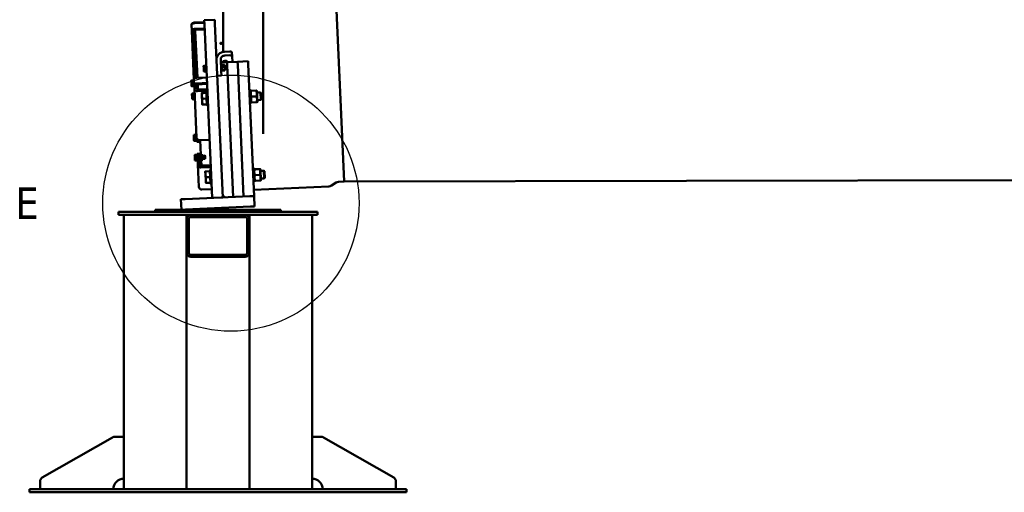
# Model space of a CAD drawing. Header units: millimetres. Extents: x 0 to 63075, y 0 to 44550.
# Tile 9 of 31: x 15312 to 20017, y 32440 to 34698. Entities that reach past the tile are written whole.
import ezdxf

# ---------------------------------------------------------------- set-up
doc = ezdxf.new("R2010")
doc.units = ezdxf.units.MM
doc.header["$LTSCALE"] = 75
doc.layers.add('Detail Boundary (ISO)', color=7, linetype='Continuous', lineweight=25)
doc.layers.add('Visible (ISO)', color=7, linetype='Continuous', lineweight=50)
doc.styles.add('Label Text (ISO)', font='tahoma.ttf')

# ---------------------------------------------------------------- blocks, each defined once
blk = doc.blocks.new('2dDetail1')
at = {"layer": 'Detail Boundary (ISO)'}
blk.add_circle((217.617, 450.95), 8.161, dxfattribs=at)
at = {"layer": 'Detail Boundary (ISO)', "insert": (203.884, 449.95), "char_height": 2, "attachment_point": 7, "style": 'Label Text (ISO)'}
blk.add_mtext('E', dxfattribs=at)

msp = doc.modelspace()

# ---------------------------------------------------------------- linework, layer by layer
at = {"layer": 'Visible (ISO)'}
for p, q in [((16284.5863, 40464.9146), (16284.5863, 34543.7009)), ((16474.5863, 40464.9146), (16474.5863, 34152.701)), ((16861.9936, 33924.4973), (16675.8186, 38065.3141)), ((16675.8186, 38065.3141), (16861.9936, 33924.4973)), ((16146.4626, 34684.3542), (16194.4141, 34686.5101)), ((16146.6325, 34680.5734), (16194.5841, 34682.7294)), ((16243.9605, 34697.7231), (16194.0109, 34695.4773)), ((16194.9092, 34675.4975), (16194.0109, 34695.4773)), ((16194.9092, 34675.4975), (16232.1892, 33846.3352)), ((16243.9605, 34697.7231), (16244.8588, 34677.7433)), ((16244.8588, 34677.7433), (16282.1387, 33848.5809)), ((16132.9611, 34672.9517), (16134.1669, 34646.132)), ((16134.1669, 34646.132), (16144.6694, 34412.5411)), ((16154.358, 34419.6917), (16144.1568, 34646.5811)), ((16195.7899, 34655.9097), (16147.8384, 34653.7537)), ((16196.0145, 34650.9147), (16148.063, 34648.7588)), ((16151.2356, 34644.9863), (16151.0712, 34648.6428)), ((16161.3378, 34420.2976), (16151.2356, 34644.9863)), ((16290.8925, 34544.4421), (16315.8673, 34545.565)), ((16326.8612, 34523.6844), (16326.047, 34541.7923)), ((16274.5764, 34462.0585), (16272.541, 34507.3281)), ((16277.3894, 34493.3037), (16303.1498, 34494.4619)), ((16316.6815, 34527.4572), (16291.7067, 34526.3343)), ((16303.1498, 34494.4619), (16353.0993, 34496.7077)), ((16303.1498, 34494.4619), (16303.8235, 34479.4771)), ((16303.8235, 34479.4771), (16303.1498, 34494.4619)), ((16326.8612, 34523.6844), (16328.1246, 34495.5848)), ((16353.0993, 34496.7077), (16403.0489, 34498.9535)), ((16353.0993, 34496.7077), (16353.7731, 34481.7228)), ((16353.7731, 34481.7228), (16353.0993, 34496.7077)), ((16403.0489, 34498.9535), (16403.7226, 34483.9686)), ((16157.3393, 34442.4383), (16160.3363, 34442.5731)), ((16190.8764, 34475.7605), (16191.2904, 34476.5582)), ((16190.8764, 34475.7605), (16190.9092, 34475.0302)), ((16190.9092, 34475.0302), (16191.3227, 34465.8333)), ((16191.3227, 34465.8333), (16191.8289, 34454.5757)), ((16191.8289, 34454.5757), (16191.9544, 34451.7847)), ((16199.993, 34477.8222), (16191.873, 34477.4571)), ((16191.9544, 34451.7847), (16192.4383, 34451.0273)), ((16200.2069, 34473.0647), (16192.0869, 34472.6997)), ((16200.82, 34459.4284), (16192.7, 34459.0633)), ((16201.2192, 34450.5494), (16193.0992, 34450.1844)), ((16199.993, 34477.8222), (16200.2069, 34473.0647)), ((16200.101, 34475.4194), (16200.9003, 34475.4554)), ((16200.2069, 34473.0647), (16200.82, 34459.4284)), ((16200.7653, 34478.4573), (16201.4809, 34479.2403)), ((16202.0454, 34449.9861), (16200.7653, 34478.4573)), ((16200.82, 34459.4284), (16201.2192, 34450.5494)), ((16201.1112, 34452.9521), (16201.9104, 34452.9881)), ((16201.4809, 34479.2403), (16203.7286, 34479.3413)), ((16201.4809, 34479.2403), (16202.8284, 34449.2706)), ((16202.0454, 34449.9861), (16202.8284, 34449.2706)), ((16202.8284, 34449.2706), (16205.0761, 34449.3716)), ((16275.9057, 34482.5865), (16273.658, 34482.4854)), ((16274.5764, 34462.0585), (16275.1733, 34448.7826)), ((16277.2532, 34452.6168), (16275.0054, 34452.5157)), ((16275.1733, 34448.7826), (16275.9326, 34431.8949)), ((16277.2532, 34452.6168), (16275.9057, 34482.5865)), ((16276.6886, 34481.8709), (16275.9057, 34482.5865)), ((16276.6886, 34481.8709), (16277.9687, 34453.3997)), ((16276.8234, 34478.874), (16277.6315, 34480.4314)), ((16277.9687, 34453.3997), (16277.2532, 34452.6168)), ((16277.834, 34456.3967), (16278.7787, 34454.9181)), ((16278.2191, 34481.3347), (16289.9975, 34481.8643)), ((16278.6192, 34472.4357), (16290.3977, 34472.9652)), ((16279.2321, 34458.8038), (16291.0106, 34459.3334)), ((16279.4449, 34454.0711), (16291.2233, 34454.6007)), ((16291.6084, 34479.5387), (16290.6638, 34481.0173)), ((16292.619, 34457.0614), (16291.6084, 34479.5387)), ((16291.7544, 34476.292), (16299.7194, 34476.6501)), ((16292.619, 34457.0614), (16291.8109, 34455.504)), ((16292.4731, 34460.3081), (16300.438, 34460.6662)), ((16300.438, 34460.6662), (16299.7194, 34476.6501)), ((16301.0002, 34475.4796), (16299.7194, 34476.6501)), ((16301.6087, 34461.947), (16300.438, 34460.6662)), ((16301.0002, 34475.4796), (16301.6087, 34461.947)), ((16303.8235, 34479.4771), (16332.0882, 33850.8267)), ((16332.0882, 33850.8267), (16303.8235, 34479.4771)), ((16353.7731, 34481.7228), (16382.0378, 33853.0725)), ((16382.0378, 33853.0725), (16353.7731, 34481.7228)), ((16403.7226, 34483.9686), (16431.9873, 33855.3183)), ((16131.9743, 34405.464), (16132.9, 34407.2478)), ((16131.9743, 34405.464), (16132.0506, 34403.768)), ((16132.0506, 34403.768), (16132.5213, 34393.2986)), ((16132.5213, 34393.2986), (16132.984, 34383.0067)), ((16141.0817, 34407.7302), (16132.9617, 34407.3651)), ((16141.4009, 34400.6323), (16133.2809, 34400.2672)), ((16141.0817, 34407.7302), (16141.4009, 34400.6323)), ((16141.199, 34405.123), (16141.9983, 34405.1589)), ((16141.4009, 34400.6323), (16142.0232, 34386.7914)), ((16141.8633, 34408.1609), (16142.5788, 34408.9438)), ((16143.1434, 34379.6896), (16141.8633, 34408.1609)), ((16142.5788, 34408.9438), (16144.8266, 34409.0449)), ((16142.5788, 34408.9438), (16143.9263, 34378.9741)), ((16144.6694, 34412.5411), (16145.8752, 34385.7214)), ((16158.3408, 34420.1628), (16206.2924, 34422.3188)), ((16207.4982, 34395.4991), (16159.5467, 34393.3431)), ((16275.9746, 34430.959), (16255.9948, 34430.0607)), ((16275.9326, 34431.8949), (16275.9746, 34430.959)), ((16132.984, 34383.0067), (16133.0523, 34381.4882)), ((16133.0523, 34381.4882), (16134.1343, 34379.7946)), ((16142.0232, 34386.7914), (16133.9032, 34386.4263)), ((16142.3263, 34380.0484), (16134.2063, 34379.6833)), ((16143.892, 34345.2251), (16135.772, 34344.86)), ((16142.0232, 34386.7914), (16142.3263, 34380.0484)), ((16142.2091, 34382.6557), (16143.0084, 34382.6916)), ((16143.1434, 34379.6896), (16143.9263, 34378.9741)), ((16143.892, 34345.2251), (16144.2709, 34336.7983)), ((16143.9263, 34378.9741), (16146.174, 34379.0751)), ((16146.2121, 34378.229), (16145.8752, 34385.7214)), ((16146.2121, 34378.229), (16146.5189, 34371.4057)), ((16146.7134, 34367.08), (16146.5189, 34371.4057)), ((16157.2011, 34133.8156), (16146.7134, 34367.08)), ((16155.8651, 34386.1706), (16156.202, 34378.6781)), ((16155.9102, 34386.52), (16162.8425, 34386.8316)), ((16156.5088, 34371.8549), (16156.202, 34378.6781)), ((16156.5088, 34371.8549), (16156.7033, 34367.5291)), ((16207.7228, 34390.5041), (16159.7713, 34388.3482)), ((16160.8548, 34364.2482), (16208.8064, 34366.4041)), ((16209.1954, 34357.7526), (16161.2438, 34355.5967)), ((16163.8518, 34364.3829), (16162.7682, 34388.4829)), ((16182.1467, 34347.0928), (16182.7643, 34333.3567)), ((16203.8248, 34348.0675), (16184.6005, 34347.2032)), ((16203.8248, 34348.0675), (16205.06, 34320.5953)), ((16203.9122, 34346.1245), (16204.7115, 34346.1604)), ((16204.4332, 34352.3492), (16205.6258, 34353.654)), ((16207.2854, 34288.9132), (16204.4332, 34352.3492)), ((16205.6258, 34353.654), (16209.3721, 34353.8225)), ((16205.6258, 34353.654), (16208.5903, 34287.7206)), ((16412.9164, 34362.974), (16409.1702, 34362.8056)), ((16415.8809, 34297.0406), (16412.9164, 34362.974)), ((16414.2213, 34361.7814), (16412.9164, 34362.974)), ((16414.2213, 34361.7814), (16417.0735, 34298.3455)), ((16414.4998, 34355.5877), (16415.5369, 34357.5863)), ((16417.9906, 34357.6966), (16441.8025, 34358.7672)), ((16445.4685, 34356.9801), (16444.2562, 34358.8775)), ((16447.7637, 34305.9316), (16445.4685, 34356.9801)), ((16445.8076, 34349.4377), (16462.337, 34350.1809)), ((16463.954, 34314.2172), (16462.337, 34350.1809)), ((16464.8987, 34347.8398), (16462.337, 34350.1809)), ((16464.8987, 34347.8398), (16466.2952, 34316.7787)), ((16134.7794, 34343.0758), (16135.3052, 34344.0891)), ((16134.7794, 34343.0758), (16134.8908, 34340.5985)), ((16134.8908, 34340.5985), (16135.3887, 34329.5231)), ((16135.3887, 34329.5231), (16135.8163, 34320.0125)), ((16135.8163, 34320.0125), (16135.8573, 34319.1)), ((16135.8573, 34319.1), (16136.472, 34318.1379)), ((16144.2709, 34336.7983), (16136.1509, 34336.4332)), ((16144.888, 34323.0743), (16136.768, 34322.7092)), ((16145.1261, 34317.7771), (16137.0061, 34317.412)), ((16144.004, 34342.7348), (16144.8033, 34342.7707)), ((16144.2709, 34336.7983), (16144.888, 34323.0743)), ((16145.8134, 34320.3034), (16144.8033, 34342.7707)), ((16144.888, 34323.0743), (16145.1261, 34317.7771)), ((16144.949, 34339.529), (16147.946, 34339.6637)), ((16145.0141, 34320.2674), (16145.8134, 34320.3034)), ((16145.6677, 34323.5451), (16148.6647, 34323.6799)), ((16182.7643, 34333.3567), (16183.9995, 34305.8845)), ((16183.9995, 34305.8845), (16184.6171, 34292.1483)), ((16205.06, 34320.5953), (16185.8356, 34319.7309)), ((16205.06, 34320.5953), (16206.2952, 34293.123)), ((16417.0735, 34298.3455), (16415.8809, 34297.0406)), ((16416.795, 34304.5393), (16418.0073, 34302.6418)), ((16419.2258, 34330.2244), (16443.0377, 34331.295)), ((16420.461, 34302.7521), (16444.2729, 34303.8227)), ((16447.7637, 34305.9316), (16446.7266, 34303.933)), ((16447.4246, 34313.474), (16463.954, 34314.2172)), ((16466.2952, 34316.7787), (16463.954, 34314.2172)), ((16206.2952, 34293.123), (16187.0708, 34292.2587)), ((16206.2078, 34295.0661), (16207.0071, 34295.102)), ((16207.2854, 34288.9132), (16208.5903, 34287.7206)), ((16208.5903, 34287.7206), (16212.3365, 34287.8891)), ((16415.8809, 34297.0406), (16412.1346, 34296.8722)), ((16143.6826, 34145.0534), (16144.6083, 34146.8373)), ((16143.6826, 34145.0534), (16143.7589, 34143.3575)), ((16143.7589, 34143.3575), (16144.2296, 34132.888)), ((16144.2296, 34132.888), (16144.6923, 34122.5961)), ((16152.79, 34147.3197), (16144.67, 34146.9546)), ((16144.6923, 34122.5961), (16144.7606, 34121.0776)), ((16144.7606, 34121.0776), (16145.8426, 34119.3841)), ((16153.1092, 34140.2217), (16144.9892, 34139.8566)), ((16153.7315, 34126.3808), (16145.6115, 34126.0157)), ((16154.0346, 34119.6379), (16145.9146, 34119.2728)), ((16152.79, 34147.3197), (16153.1092, 34140.2217)), ((16152.9073, 34144.7124), (16153.7066, 34144.7483)), ((16153.1092, 34140.2217), (16153.7315, 34126.3808)), ((16153.5716, 34147.7503), (16154.2871, 34148.5332)), ((16154.8517, 34119.2791), (16153.5716, 34147.7503)), ((16153.7315, 34126.3808), (16154.0346, 34119.6379)), ((16153.9174, 34122.2451), (16154.7167, 34122.281)), ((16154.2871, 34148.5332), (16156.5349, 34148.6343)), ((16154.2871, 34148.5332), (16155.6346, 34118.5635)), ((16154.8517, 34119.2791), (16155.6346, 34118.5635)), ((16155.6346, 34118.5635), (16157.8823, 34118.6646)), ((16158.0473, 34114.9949), (16157.2011, 34133.8156)), ((16158.0774, 34114.3257), (16158.0473, 34114.9949)), ((16158.0774, 34114.3257), (16168.0673, 34114.7748)), ((16167.7129, 34122.6576), (16168.0372, 34115.444)), ((16170.12, 34119.2148), (16167.8722, 34119.1137)), ((16168.0372, 34115.444), (16168.0673, 34114.7748)), ((16170.12, 34119.2148), (16169.9791, 34122.3487)), ((16170.8355, 34119.9977), (16170.12, 34119.2148)), ((16170.7312, 34122.3183), (16170.8355, 34119.9977)), ((16171.7316, 34122.3323), (16219.6831, 34124.4883)), ((16177.9149, 34051.5984), (16174.7286, 34122.4671)), ((16147.9524, 34050.0864), (16148.4783, 34051.0997)), ((16147.9524, 34050.0864), (16148.0638, 34047.6091)), ((16148.0638, 34047.6091), (16148.5618, 34036.5337)), ((16148.5618, 34036.5337), (16148.9894, 34027.0231)), ((16157.0651, 34052.2357), (16148.9451, 34051.8706)), ((16148.9894, 34027.0231), (16149.0304, 34026.1106)), ((16149.0304, 34026.1106), (16149.6451, 34025.1485)), ((16157.444, 34043.8089), (16149.324, 34043.4438)), ((16158.061, 34030.0849), (16149.941, 34029.7198)), ((16158.2992, 34024.7877), (16150.1792, 34024.4226)), ((16157.0651, 34052.2357), (16157.444, 34043.8089)), ((16157.1771, 34049.7454), (16157.9764, 34049.7813)), ((16157.444, 34043.8089), (16158.061, 34030.0849)), ((16157.8414, 34052.7833), (16158.557, 34053.5662)), ((16159.1215, 34024.312), (16157.8414, 34052.7833)), ((16158.061, 34030.0849), (16158.2992, 34024.7877)), ((16158.1872, 34027.278), (16158.9865, 34027.314)), ((16158.557, 34053.5662), (16160.8047, 34053.6672)), ((16158.557, 34053.5662), (16159.9044, 34023.5965)), ((16159.1215, 34024.312), (16159.9044, 34023.5965)), ((16159.9044, 34023.5965), (16162.1521, 34023.6975)), ((16160.6882, 34056.2575), (16170.6781, 34056.7067)), ((16160.8623, 34052.3862), (16160.6882, 34056.2575)), ((16161.7813, 34031.945), (16160.8623, 34052.3862)), ((16162.0507, 34025.9545), (16161.7813, 34031.945)), ((16162.5559, 34014.7183), (16162.0507, 34025.9545)), ((16170.6781, 34056.7067), (16170.8522, 34052.8353)), ((16173.0423, 34054.2175), (16170.7946, 34054.1164)), ((16171.7712, 34032.3942), (16170.8522, 34052.8353)), ((16171.7712, 34032.3942), (16172.0406, 34026.4036)), ((16172.0406, 34026.4036), (16172.5458, 34015.1674)), ((16174.3898, 34024.2477), (16172.1421, 34024.1467)), ((16174.3898, 34024.2477), (16173.0423, 34054.2175)), ((16173.8252, 34053.5019), (16173.0423, 34054.2175)), ((16173.8252, 34053.5019), (16175.1053, 34025.0307)), ((16173.96, 34050.5049), (16174.3608, 34051.2773)), ((16175.1053, 34025.0307), (16174.3898, 34024.2477)), ((16174.9706, 34028.0276), (16175.4391, 34027.2944)), ((16175.4222, 34051.4863), (16179.8281, 34051.6844)), ((16175.4373, 34051.1501), (16179.8432, 34051.3482)), ((16175.9837, 34038.9976), (16180.3896, 34039.1957)), ((16176.515, 34027.1814), (16180.9209, 34027.3795)), ((16180.2019, 34000.7308), (16179.0076, 34027.2935)), ((16181.3725, 34050.8382), (16180.904, 34051.5714)), ((16181.3725, 34050.8382), (16186.3675, 34051.0628)), ((16181.3725, 34050.8382), (16182.3831, 34028.3609)), ((16182.3831, 34028.3609), (16181.9823, 34027.5886)), ((16182.3831, 34028.3609), (16187.3781, 34028.5855)), ((16186.3675, 34051.0628), (16187.3781, 34028.5855)), ((16186.5134, 34047.8161), (16196.856, 34048.2811)), ((16187.2321, 34031.8322), (16197.5746, 34032.2972)), ((16197.5746, 34032.2972), (16196.856, 34048.2811)), ((16198.1369, 34047.1105), (16196.856, 34048.2811)), ((16198.7453, 34033.578), (16197.5746, 34032.2972)), ((16198.1369, 34047.1105), (16198.7453, 34033.578)), ((16162.5559, 34014.7183), (16162.8252, 34008.7277)), ((16163.044, 34003.8608), (16162.8252, 34008.7277)), ((16167.7625, 33898.9147), (16163.044, 34003.8608)), ((16172.8151, 34009.1769), (16172.5458, 34015.1674)), ((16172.8151, 34009.1769), (16173.0339, 34004.31)), ((16177.205, 34000.5961), (16225.1565, 34002.752)), ((16225.5942, 33993.0182), (16177.6426, 33990.8622)), ((16198.9901, 33972.4713), (16199.6077, 33958.7352)), ((16220.6682, 33973.446), (16201.4438, 33972.5816)), ((16220.6682, 33973.446), (16221.9034, 33945.9737)), ((16220.7555, 33971.5029), (16221.5548, 33971.5389)), ((16221.2766, 33977.7276), (16222.4692, 33979.0325)), ((16224.1287, 33914.2917), (16221.2766, 33977.7276)), ((16222.4692, 33979.0325), (16226.2154, 33979.2009)), ((16222.4692, 33979.0325), (16225.4336, 33913.0991)), ((16429.7598, 33988.3525), (16426.0135, 33988.184)), ((16432.7242, 33922.4191), (16429.7598, 33988.3525)), ((16431.0646, 33987.1599), (16429.7598, 33988.3525)), ((16431.0646, 33987.1599), (16433.9168, 33923.724)), ((16431.3431, 33980.9661), (16432.3802, 33982.9647)), ((16434.834, 33983.0751), (16458.6458, 33984.1457)), ((16462.3118, 33982.3585), (16461.0996, 33984.256)), ((16464.607, 33931.3101), (16462.3118, 33982.3585)), ((16462.651, 33974.8161), (16479.1804, 33975.5593)), ((16480.7973, 33939.5956), (16479.1804, 33975.5593)), ((16481.742, 33973.2182), (16479.1804, 33975.5593)), ((16481.742, 33973.2182), (16483.1385, 33942.1572)), ((16861.9936, 33924.4973), (40145.9204, 33971.2051)), ((16199.6077, 33958.7352), (16200.8428, 33931.2629)), ((16200.8428, 33931.2629), (16201.4604, 33917.5268)), ((16221.9034, 33945.9737), (16202.679, 33945.1094)), ((16221.9034, 33945.9737), (16223.1385, 33918.5015)), ((16432.7242, 33922.4191), (16428.978, 33922.2506)), ((16433.9168, 33923.724), (16432.7242, 33922.4191)), ((16433.6383, 33929.9177), (16434.8506, 33928.0202)), ((16436.0691, 33955.6028), (16459.881, 33956.6734)), ((16437.3043, 33928.1306), (16461.1162, 33929.2012)), ((16464.607, 33931.3101), (16463.5699, 33929.3115)), ((16464.2679, 33938.8525), (16480.7973, 33939.5956)), ((16483.1385, 33942.1572), (16480.7973, 33939.5956)), ((16836.039, 33923.3303), (16861.9936, 33924.4973)), ((16182.3611, 33885.9161), (16230.3126, 33888.072)), ((16223.1385, 33918.5015), (16203.9142, 33917.6371)), ((16223.0512, 33920.4445), (16223.8505, 33920.4804)), ((16224.1287, 33914.2917), (16225.4336, 33913.0991)), ((16225.4336, 33913.0991), (16229.1798, 33913.2675)), ((16430.649, 33885.0834), (16788.9473, 33901.1929)), ((16823.7021, 33919.4229), (16801.2843, 33905.1003)), ((16082.3405, 33839.5978), (16102.3204, 33840.4961)), ((16084.5863, 33789.6483), (16082.3405, 33839.5978)), ((16412.0075, 33854.42), (16102.3204, 33840.4961)), ((16282.1387, 33848.5809), (16232.1892, 33846.3352)), ((16292.1286, 33849.0301), (16281.6895, 33858.5708)), ((16412.0075, 33854.42), (16431.9873, 33855.3183)), ((16434.2331, 33805.3687), (16431.9873, 33855.3183)), ((15959.5863, 33789.6483), (15959.5863, 33779.6483)), ((16559.5863, 33789.6483), (15959.5863, 33789.6483)), ((16084.5863, 33789.6483), (16104.5661, 33790.5466)), ((16414.2533, 33804.4704), (16104.5661, 33790.5466)), ((16414.2533, 33804.4704), (16434.2331, 33805.3687)), ((16559.5863, 33789.6483), (16559.5863, 33779.6483)), ((15784.5863, 33764.6483), (15784.5863, 33779.6483)), ((15814.5863, 33779.6483), (15784.5863, 33779.6483)), ((15784.5863, 33764.6483), (15814.5863, 33764.6483)), ((15809.5863, 33764.6483), (15809.5863, 32454.6483)), ((15814.5863, 33779.6483), (16704.5863, 33779.6483)), ((15814.5863, 33764.6483), (16704.5863, 33764.6483)), ((16109.5863, 33764.6483), (16109.5863, 33744.6483)), ((16109.5863, 33744.6483), (16109.5863, 33584.6483)), ((16119.5863, 33744.6483), (16119.5863, 33584.6483)), ((16389.5863, 33754.6483), (16129.5863, 33754.6483)), ((16399.5863, 33584.6483), (16399.5863, 33744.6483)), ((16409.5863, 33764.6483), (16409.5863, 33744.6483)), ((16409.5863, 33584.6483), (16409.5863, 33744.6483)), ((16734.5863, 33779.6483), (16704.5863, 33779.6483)), ((16704.5863, 33764.6483), (16734.5863, 33764.6483)), ((16709.5863, 33764.6483), (16709.5863, 32454.6483)), ((16734.5863, 33779.6483), (16734.5863, 33764.6483)), ((16109.5863, 33584.6483), (16109.5863, 32454.6483)), ((16129.5863, 33574.6483), (16389.5863, 33574.6483)), ((16129.5863, 33564.6483), (16389.5863, 33564.6483)), ((16409.5863, 33584.6483), (16409.5863, 32454.6483)), ((15754.9748, 32702.0131), (15419.6635, 32510.4067)), ((15809.5863, 32704.6483), (15764.8976, 32704.6483)), ((16709.5863, 32704.6483), (16754.275, 32704.6483)), ((16764.1978, 32702.0131), (17099.5091, 32510.4067)), ((15409.5863, 32493.0418), (15409.5863, 32454.6483)), ((17109.5863, 32493.0418), (17109.5863, 32454.6483)), ((15359.5863, 32439.6483), (15359.5863, 32454.6483)), ((15389.5863, 32454.6483), (15359.5863, 32454.6483)), ((15359.5863, 32439.6483), (15389.5863, 32439.6483)), ((15389.5863, 32454.6483), (17129.5863, 32454.6483)), ((15389.5863, 32439.6483), (17129.5863, 32439.6483)), ((17159.5863, 32454.6483), (17129.5863, 32454.6483)), ((17129.5863, 32439.6483), (17159.5863, 32439.6483)), ((17159.5863, 32454.6483), (17159.5863, 32439.6483))]:
    msp.add_line(p, q, dxfattribs=at)
for centre, radius, start, end in [((16837.1619, 33898.3556), 25, 92.5743378, 122.5743378), ((16787.8244, 33926.1676), 25, 272.5743378, 302.5743378), ((16129.5863, 33744.6483), 20, 90, 180), ((16129.5863, 33744.6483), 10, 90, 180), ((16389.5863, 33744.6483), 20, 0, 90), ((16389.5863, 33744.6483), 10, 0, 90), ((16129.5863, 33584.6483), 20, 180, 270), ((16129.5863, 33584.6483), 10, 180, 270), ((16389.5863, 33584.6483), 20, 270, 0), ((16389.5863, 33584.6483), 10, 270, 0), ((15764.8976, 32684.6483), 20, 90, 119.7448813), ((16754.275, 32684.6483), 20, 60.2551187, 90), ((15429.5863, 32493.0418), 20, 119.7448813, 180), ((17089.5863, 32493.0418), 20, 0, 60.2551187), ((15809.5863, 32454.6483), 50, 90, 180), ((16709.5863, 32454.6483), 50, 0, 90)]:
    msp.add_arc(centre, radius, start, end, dxfattribs=at)
for centre, major_axis, ratio, start_param, end_param in [((16146.9469, 34673.5805), (-13.9859, -0.6288), 0.5, 4.71238898, 6.283185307), ((16147.0071, 34672.2421), (-13.9859, -0.6288), 0.866025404, 4.71238898, 6.018664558), ((16148.1528, 34646.7608), (-13.9859, -0.6288), 0.5, 4.71238898, 6.283185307), ((16148.1528, 34646.7608), (-3.996, -0.1797), 0.5, 4.71238898, 6.283185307), ((16146.4652, 34639.7668), (9.2157, 10.0834), 0.267949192, 0.73279442, 0.785398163), ((16201.4097, 34642.2371), (-10.0834, 9.2157), 0.267949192, 5.497787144, 5.550390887), ((16292.5208, 34508.2264), (-39.9596, -1.7966), 0.906307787, 4.71238898, 6.283185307), ((16316.0571, 34541.3431), (9.9899, 0.4492), 0.422618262, 0, 1.570796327), ((16292.5208, 34508.2264), (-19.9798, -0.8983), 0.906307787, 4.71238898, 6.283185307), ((16293.6598, 34482.8949), (-19.9798, -0.8983), 0.906307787, 4.71238898, 6.256187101), ((16293.0354, 34496.7809), (9.9899, 0.4492), 0.422618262, 5.568143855, 7.853981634), ((16316.8713, 34523.2353), (9.9899, 0.4492), 0.422618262, 0, 1.570796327), ((16157.4949, 34438.9777), (-3.996, -0.1797), 0.866025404, 4.71238898, 6.283185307), ((16158.6553, 34413.1699), (-13.9859, -0.6288), 0.5, 4.71238898, 6.283185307), ((16159.8611, 34386.3502), (-13.9859, -0.6288), 0.5, 4.71238898, 6.283185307), ((16160.6992, 34367.7088), (-13.9859, -0.6288), 0.866025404, 0, 1.570796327), ((16159.8611, 34386.3502), (-3.996, -0.1797), 0.5, 4.71238898, 6.283185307), ((16160.6992, 34367.7088), (-3.996, -0.1797), 0.866025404, 0, 1.570796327), ((16171.187, 34134.4444), (-13.9859, -0.6288), 0.866025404, 0, 1.570796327), ((16177.0299, 34004.4896), (-13.9859, -0.6288), 0.974370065, 0, 1.570796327), ((16177.0299, 34004.4896), (-3.996, -0.1797), 0.974370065, 0, 1.570796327), ((16181.7484, 33899.5435), (-13.9859, -0.6288), 0.974370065, 0, 1.570796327)]:
    msp.add_ellipse(centre, major_axis=major_axis, ratio=ratio, start_param=start_param, end_param=end_param, dxfattribs=at)
msp.add_open_spline([(16270.7055, 34584.332), (16270.6913, 34584.6466), (16270.7609, 34584.9861), (16271.0772, 34585.6192), (16271.324, 34585.9129), (16271.9026, 34586.3852), (16272.2731, 34586.5953), (16273.0923, 34586.8887), (16273.541, 34586.972), (16274.3877, 34587.01), (16274.8421, 34586.9674), (16275.6843, 34586.7487), (16276.0721, 34586.5726), (16276.6908, 34586.1542), (16276.963, 34585.8838), (16277.3348, 34585.2816), (16277.4345, 34584.9498), (16277.4628, 34584.3206), (16277.3933, 34583.9813), (16277.077, 34583.3488), (16276.8301, 34583.0557), (16276.2514, 34582.5843), (16275.881, 34582.3746), (16275.0617, 34582.0819), (16274.613, 34581.9989), (16274.1897, 34581.9798), (16273.7663, 34581.9608), (16273.3119, 34582.0033), (16272.4698, 34582.2213), (16272.082, 34582.3968), (16271.4633, 34582.8144), (16271.1912, 34583.0842), (16270.8193, 34583.6857), (16270.7196, 34584.0174), (16270.7055, 34584.332)], degree=3, knots=[0.508527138, 0.508527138, 0.508527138, 0.508527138, 0.635658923, 0.635658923, 0.762790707, 0.762790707, 0.889922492, 0.889922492, 1.017054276, 1.017054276, 1.144186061, 1.144186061, 1.271317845, 1.271317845, 1.39844963, 1.39844963, 1.525581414, 1.525581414, 1.652713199, 1.652713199, 1.779844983, 1.779844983, 1.906976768, 1.906976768, 2.034108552, 2.034108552, 2.034108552, 2.161240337, 2.161240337, 2.288372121, 2.288372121, 2.415503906, 2.415503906, 2.54263569, 2.54263569, 2.54263569, 2.54263569], dxfattribs=at)
for points, weights in [([(16191.873, 34477.4571), (16190.8596, 34476.1342), (16190.9092, 34475.0302)], [1, 1.0379548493, 1]), ([(16190.9092, 34475.0302), (16190.9588, 34473.9263), (16192.0869, 34472.6997)], [1, 1.0379548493, 1]), ([(16192.0869, 34472.6997), (16191.1804, 34468.9977), (16191.3227, 34465.8333)], [1, 1.0379548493, 1]), ([(16191.3227, 34465.8333), (16191.465, 34462.669), (16192.7, 34459.0633)], [1, 1.0379548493, 1]), ([(16192.7, 34459.0633), (16191.7362, 34456.6361), (16191.8289, 34454.5757)], [1, 1.0379548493, 1]), ([(16191.8289, 34454.5757), (16191.9215, 34452.5153), (16193.0992, 34450.1844)], [1, 1.0379548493, 1]), ([(16193.0992, 34450.1844), (16192.6983, 34450.6203), (16192.4383, 34451.0273)], [1, 1.01316741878, 1.01719867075]), ([(16278.2191, 34481.3347), (16276.4211, 34476.7954), (16278.6192, 34472.4357)], [1, 1.15470053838, 1]), ([(16277.6315, 34480.4314), (16277.855, 34480.862), (16278.2191, 34481.3347)], [1.04387878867, 1.02646777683, 1]), ([(16278.6192, 34472.4357), (16276.9276, 34465.5299), (16279.2321, 34458.8038)], [1, 1.15470053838, 1]), ([(16279.2321, 34458.8038), (16277.3405, 34456.3476), (16279.4449, 34454.0711)], [1, 1.15470053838, 1]), ([(16289.9975, 34481.8643), (16290.4026, 34481.4261), (16290.6638, 34481.0173)], [1, 1.02646777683, 1.04387878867]), ([(16290.3977, 34472.9652), (16292.1956, 34477.5046), (16289.9975, 34481.8643)], [1, 1.15470053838, 1]), ([(16291.0106, 34459.3334), (16292.7021, 34466.2391), (16290.3977, 34472.9652)], [1, 1.15470053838, 1]), ([(16291.2233, 34454.6007), (16293.1149, 34457.0569), (16291.0106, 34459.3334)], [1, 1.15470053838, 1]), ([(16132.9617, 34407.3651), (16131.9765, 34405.4151), (16132.0506, 34403.768)], [1, 1.0379548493, 1]), ([(16132.0506, 34403.768), (16132.1246, 34402.121), (16133.2809, 34400.2672)], [1, 1.0379548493, 1]), ([(16133.2809, 34400.2672), (16132.3769, 34396.5104), (16132.5213, 34393.2986)], [1, 1.0379548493, 1]), ([(16132.5213, 34393.2986), (16132.6657, 34390.0868), (16133.9032, 34386.4263)], [1, 1.0379548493, 1]), ([(16132.9, 34407.2478), (16132.9303, 34407.3062), (16132.9617, 34407.3651)], [1.00225477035, 1.00116302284, 1]), ([(16133.9032, 34386.4263), (16132.9137, 34384.5714), (16132.984, 34383.0067)], [1, 1.0379548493, 1]), ([(16132.984, 34383.0067), (16133.0544, 34381.442), (16134.2063, 34379.6833)], [1, 1.0379548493, 1]), ([(16182.1467, 34347.0928), (16182.1467, 34347.0928), (16184.6005, 34347.2032)], [1, 1.0379548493, 1]), ([(16184.6005, 34347.2032), (16182.4777, 34339.7317), (16182.7643, 34333.3567)], [1, 1.0379548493, 1]), ([(16415.5369, 34357.5863), (16415.5369, 34357.5863), (16417.9906, 34357.6966)], [1.07735026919, 1.07735026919, 1]), ([(16417.9906, 34357.6966), (16414.0295, 34343.7546), (16419.2258, 34330.2244)], [1, 1.15470053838, 1]), ([(16441.8025, 34358.7672), (16444.2562, 34358.8775), (16444.2562, 34358.8775)], [1, 1.07735026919, 1.07735026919]), ([(16443.0377, 34331.295), (16446.9988, 34345.2369), (16441.8025, 34358.7672)], [1, 1.15470053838, 1]), ([(16135.772, 34344.86), (16134.8028, 34342.5539), (16134.8908, 34340.5985)], [1, 1.0379548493, 1]), ([(16134.8908, 34340.5985), (16134.9787, 34338.643), (16136.1509, 34336.4332)], [1, 1.0379548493, 1]), ([(16135.3052, 34344.0891), (16135.498, 34344.4606), (16135.772, 34344.86)], [1.01477992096, 1.01005230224, 1]), ([(16136.1509, 34336.4332), (16135.2455, 34332.7077), (16135.3887, 34329.5231)], [1, 1.0379548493, 1]), ([(16135.3887, 34329.5231), (16135.5319, 34326.3384), (16136.768, 34322.7092)], [1, 1.0379548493, 1]), ([(16136.768, 34322.7092), (16135.7611, 34321.2417), (16135.8163, 34320.0125)], [1, 1.0379548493, 1]), ([(16135.8163, 34320.0125), (16135.8716, 34318.7833), (16137.0061, 34317.412)], [1, 1.0379548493, 1]), ([(16182.7643, 34333.3567), (16183.051, 34326.9818), (16185.8356, 34319.7309)], [1, 1.0379548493, 1]), ([(16185.8356, 34319.7309), (16183.7129, 34312.2594), (16183.9995, 34305.8845)], [1, 1.0379548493, 1]), ([(16183.9995, 34305.8845), (16184.2861, 34299.5095), (16187.0708, 34292.2587)], [1, 1.0379548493, 1]), ([(16419.2258, 34330.2244), (16415.2647, 34316.2824), (16420.461, 34302.7521)], [1, 1.15470053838, 1]), ([(16420.461, 34302.7521), (16418.0073, 34302.6418), (16418.0073, 34302.6418)], [1, 1.07735026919, 1.07735026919]), ([(16444.2729, 34303.8227), (16448.234, 34317.7647), (16443.0377, 34331.295)], [1, 1.15470053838, 1]), ([(16446.7266, 34303.933), (16446.7266, 34303.933), (16444.2729, 34303.8227)], [1.07735026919, 1.07735026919, 1]), ([(16187.0708, 34292.2587), (16184.6171, 34292.1483), (16184.6171, 34292.1483)], [1, 1.0379548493, 1]), ([(16144.67, 34146.9546), (16143.6848, 34145.0045), (16143.7589, 34143.3575)], [1, 1.0379548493, 1]), ([(16143.7589, 34143.3575), (16143.8329, 34141.7104), (16144.9892, 34139.8566)], [1, 1.0379548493, 1]), ([(16144.9892, 34139.8566), (16144.0852, 34136.0998), (16144.2296, 34132.888)], [1, 1.0379548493, 1]), ([(16144.2296, 34132.888), (16144.374, 34129.6762), (16145.6115, 34126.0157)], [1, 1.0379548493, 1]), ([(16144.6083, 34146.8373), (16144.6386, 34146.8957), (16144.67, 34146.9546)], [1.00225477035, 1.00116302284, 1]), ([(16145.6115, 34126.0157), (16144.622, 34124.1608), (16144.6923, 34122.5961)], [1, 1.0379548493, 1]), ([(16144.6923, 34122.5961), (16144.7627, 34121.0314), (16145.9146, 34119.2728)], [1, 1.0379548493, 1]), ([(16148.9451, 34051.8706), (16147.9759, 34049.5645), (16148.0638, 34047.6091)], [1, 1.0379548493, 1]), ([(16148.0638, 34047.6091), (16148.1517, 34045.6536), (16149.324, 34043.4438)], [1, 1.0379548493, 1]), ([(16148.4783, 34051.0997), (16148.6711, 34051.4712), (16148.9451, 34051.8706)], [1.01477992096, 1.01005230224, 1]), ([(16149.324, 34043.4438), (16148.4186, 34039.7183), (16148.5618, 34036.5337)], [1, 1.0379548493, 1]), ([(16148.5618, 34036.5337), (16148.705, 34033.349), (16149.941, 34029.7198)], [1, 1.0379548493, 1]), ([(16149.941, 34029.7198), (16148.9341, 34028.2523), (16148.9894, 34027.0231)], [1, 1.0379548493, 1]), ([(16148.9894, 34027.0231), (16149.0447, 34025.7939), (16150.1792, 34024.4226)], [1, 1.0379548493, 1]), ([(16175.4222, 34051.4863), (16173.4318, 34051.2284), (16175.4373, 34051.1501)], [1, 1.15470053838, 1]), ([(16175.4373, 34051.1501), (16173.7125, 34044.984), (16175.9837, 34038.9976)], [1, 1.15470053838, 1]), ([(16175.9837, 34038.9976), (16174.2514, 34032.9997), (16176.515, 34027.1814)], [1, 1.15470053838, 1]), ([(16176.515, 34027.1814), (16175.4856, 34027.2216), (16175.4391, 34027.2944)], [1, 1.0738437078, 1.07719130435]), ([(16179.8432, 34051.3482), (16181.8337, 34051.6062), (16179.8281, 34051.6844)], [1, 1.15470053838, 1]), ([(16180.3896, 34039.1957), (16182.1144, 34045.3618), (16179.8432, 34051.3482)], [1, 1.15470053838, 1]), ([(16180.9209, 34027.3795), (16182.6533, 34033.3774), (16180.3896, 34039.1957)], [1, 1.15470053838, 1]), ([(16181.9823, 34027.5886), (16181.9425, 34027.5119), (16180.9209, 34027.3795)], [1.07719130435, 1.0738437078, 1]), ([(16198.9901, 33972.4713), (16198.9901, 33972.4713), (16201.4438, 33972.5816)], [1, 1.0379548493, 1]), ([(16201.4438, 33972.5816), (16199.321, 33965.1101), (16199.6077, 33958.7352)], [1, 1.0379548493, 1]), ([(16432.3802, 33982.9647), (16432.3802, 33982.9647), (16434.834, 33983.0751)], [1.07735026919, 1.07735026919, 1]), ([(16434.834, 33983.0751), (16430.8728, 33969.1331), (16436.0691, 33955.6028)], [1, 1.15470053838, 1]), ([(16458.6458, 33984.1457), (16461.0996, 33984.256), (16461.0996, 33984.256)], [1, 1.07735026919, 1.07735026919]), ([(16459.881, 33956.6734), (16463.8421, 33970.6154), (16458.6458, 33984.1457)], [1, 1.15470053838, 1]), ([(16199.6077, 33958.7352), (16199.8943, 33952.3602), (16202.679, 33945.1094)], [1, 1.0379548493, 1]), ([(16202.679, 33945.1094), (16200.5562, 33937.6379), (16200.8428, 33931.2629)], [1, 1.0379548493, 1]), ([(16200.8428, 33931.2629), (16201.1295, 33924.888), (16203.9142, 33917.6371)], [1, 1.0379548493, 1]), ([(16436.0691, 33955.6028), (16432.108, 33941.6608), (16437.3043, 33928.1306)], [1, 1.15470053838, 1]), ([(16437.3043, 33928.1306), (16434.8506, 33928.0202), (16434.8506, 33928.0202)], [1, 1.07735026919, 1.07735026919]), ([(16461.1162, 33929.2012), (16465.0773, 33943.1432), (16459.881, 33956.6734)], [1, 1.15470053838, 1]), ([(16463.5699, 33929.3115), (16463.5699, 33929.3115), (16461.1162, 33929.2012)], [1.07735026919, 1.07735026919, 1]), ([(16203.9142, 33917.6371), (16201.4604, 33917.5268), (16201.4604, 33917.5268)], [1, 1.0379548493, 1])]:
    msp.add_rational_spline(points, weights, degree=2, dxfattribs=at)

# ---------------------------------------------------------------- block references
at = {"layer": 'Detail Boundary (ISO)', "xscale": 75, "yscale": 75, "zscale": 75}
msp.add_blockref('2dDetail1', (0, 0), dxfattribs=at)

doc.saveas('drawing.dxf')
